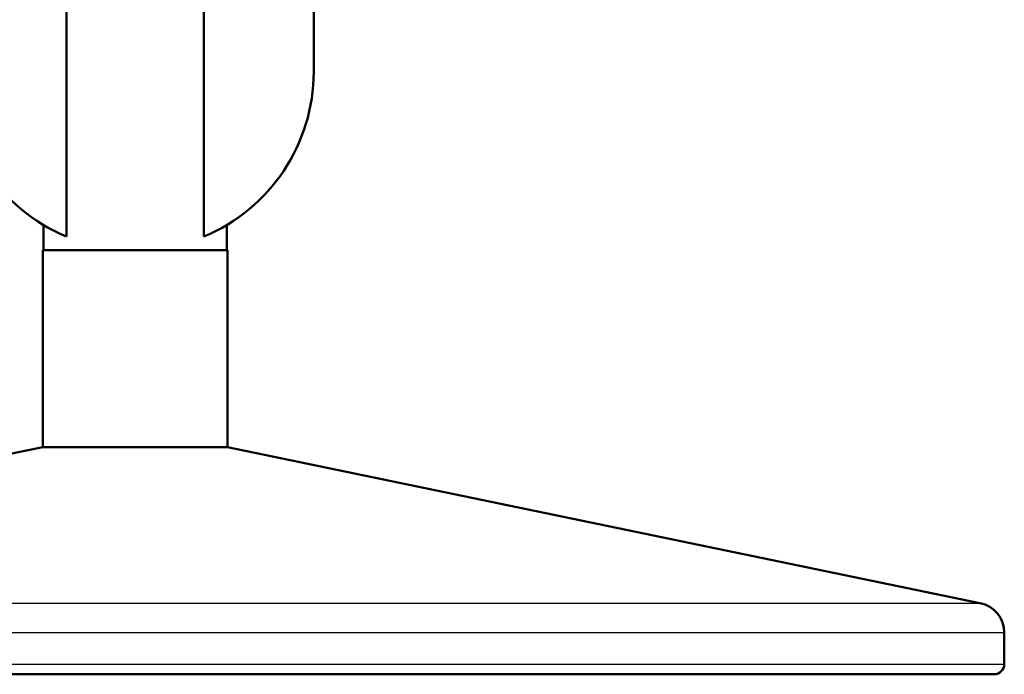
# Model space of a CAD drawing. Header units: millimetres. Extents: x 247 to 1050, y 34 to 1073.
# Tile 8 of 58: x 324 to 420, y 34 to 98. Entities that reach past the tile are written whole.
import ezdxf

# ---------------------------------------------------------------- set-up
doc = ezdxf.new("R2010")
doc.units = ezdxf.units.MM
doc.header["$LTSCALE"] = 0.75
doc.layers.add('Visible', color=7, linetype='Continuous', lineweight=50)
doc.layers.add('Visible Narrow', color=7, linetype='Continuous', lineweight=25)

msp = doc.modelspace()

# ---------------------------------------------------------------- linework, layer by layer
at = {"layer": 'Visible'}
for p, q in [((352.702, 184.167, 38.834), (352.702, 92.819, 38.834)), ((328.425, 99.494, 38.834), (328.425, 76.647, 38.834)), ((341.93, 76.647, 38.834), (341.93, 99.494, 38.834)), ((326.177, 77.782, 32.884), (326.177, 75.294, 32.884)), ((344.177, 77.782, 32.884), (344.177, 75.294, 32.884)), ((326.127, 55.994, 32.884), (326.127, 75.294, 32.884)), ((344.227, 55.994, 32.884), (344.227, 75.294, 32.884)), ((326.127, 55.994, 32.884), (252.269, 40.69, 32.884)), ((344.227, 55.994, 32.884), (418.086, 40.69, 32.884)), ((420.477, 34.694, 32.884), (420.477, 37.752, 32.884))]:
    msp.add_line(p, q, dxfattribs=at)
at = {"layer": 'Visible', "extrusion": (0, 0, -1)}
for centre, radius, start, end in [((-335.177, 92.819, -38.834), 17.525, 292.66311, 0), ((-417.477, 37.752, -32.884), 3, 101.70676, 180), ((-419.477, 34.694, -32.884), 1, 180, 270)]:
    msp.add_arc(centre, radius, start, end, dxfattribs=at)
at = {"layer": 'Visible'}
msp.add_arc((335.177, 92.819, 38.834), 17.525, 292.66311, 0, dxfattribs=at)
at = {"layer": 'Visible', "extrusion": (0, 1, 0)}
for centre in [(-335.177, 32.884, 75.294), (-335.177, 32.884, 55.994)]:
    msp.add_arc(centre, 9.05, 0, 180, dxfattribs=at)
at = {"layer": 'Visible', "extrusion": (0, -1, 0)}
msp.add_arc((335.177, 32.884, -33.694), 84.3, 0, 180, dxfattribs=at)
at = {"layer": 'Visible Narrow', "extrusion": (0, 1, 0)}
for centre, radius in [((-335.177, 32.884, 40.69), 82.909), ((-335.177, 32.884, 34.694), 85.3)]:
    msp.add_arc(centre, radius, 0, 180, dxfattribs=at)
at = {"layer": 'Visible Narrow', "extrusion": (0, -1, 0)}
msp.add_arc((335.177, 32.884, -37.752), 85.3, 0, 180, dxfattribs=at)

doc.saveas('drawing.dxf')
